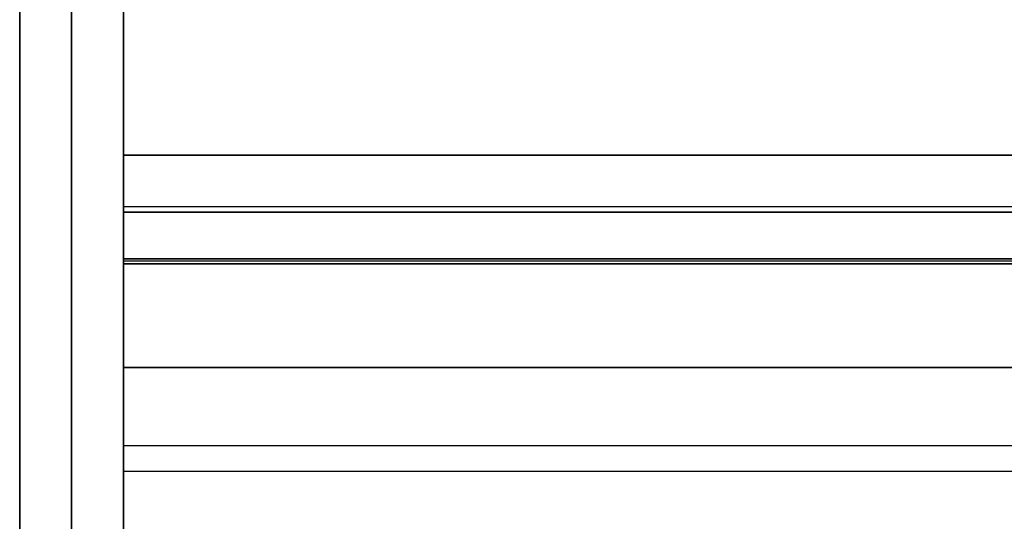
# Model space of a CAD drawing. Header units: millimetres. Extents: x -175 to 175, y -101 to 102.
# Tile 32 of 133: x -144 to -125, y 67 to 76. Entities that reach past the tile are written whole.
import ezdxf

# ---------------------------------------------------------------- set-up
doc = ezdxf.new("R2010")
doc.units = ezdxf.units.MM
doc.layers.add('Livello 01', color=7, linetype='Continuous')

msp = doc.modelspace()

# ---------------------------------------------------------------- linework, layer by layer
at = {"layer": 'Livello 01', "color": 254, "true_color": 0xcad1ee}
for p, q in [((-144, 101.5, -110.5), (-144, -19, -110.5)), ((-142, 101.5, -110.5), (-142, -19, -110.5)), ((-142, 98.5, -197.5), (-142, 37.5, -197.5)), ((-142, 98.5, -23.5), (-142, 37.5, -23.5)), ((-143, 91.5, -283.5), (-143, -36.5, -283.5)), ((-143, -36.5, 62.5), (-143, 91.5, 62.5)), ((-142, 72.5, 61.5), (-142, 91.5, 61.5)), ((-142, 72.5, -282.5), (-142, 91.5, -282.5)), ((-142, 71.6, 52.025), (-142, 73.6, 52.025)), ((-142, 73.6, 52.025), (142, 73.6, 52.025)), ((-142, 73.6, -273.025), (-142, 71.6, -273.025)), ((142, 73.6, -273.025), (-142, 73.6, -273.025)), ((-142, 69.775, 47.525), (-142, 73.325, 47.525)), ((-142, 69.775, -268.525), (-142, 73.325, -268.525)), ((-142, 72.6, 55.5), (-142, 72.6, 48.55)), ((142, 72.6, 55.5), (-142, 72.6, 55.5)), ((-142, 72.6, -276.5), (-142, 72.6, -269.55)), ((142, 72.6, -276.5), (-142, 72.6, -276.5)), ((-142, 69.902, 61), (-142, 72.5, 61)), ((-142, 69.902, -282), (-142, 72.5, -282)), ((-142, 71.6, 52.025), (142, 71.6, 52.025)), ((142, 71.6, -273.025), (-142, 71.6, -273.025)), ((-142, 71.55, 46.5), (-142, 71.55, 48.5)), ((142, 71.55, 46.5), (-142, 71.55, 46.5)), ((142, 71.55, 48.5), (-142, 71.55, 48.5)), ((-142, 71.55, -269.5), (-142, 71.55, -267.5)), ((142, 71.55, -267.5), (-142, 71.55, -267.5)), ((142, 71.55, -269.5), (-142, 71.55, -269.5)), ((-142, 71.5, 54.025), (-142, 69.5, 54.025)), ((-142, 71.5, 54.025), (142, 71.5, 54.025)), ((-142, 71.5, -275.025), (-142, 69.5, -275.025)), ((142, 71.5, -275.025), (-142, 71.5, -275.025)), ((-142, 71, 59.5), (-142, 71, 62.098)), ((-142, 71, -283.098), (-142, 71, -280.5)), ((-142, 70.5, 48.55), (-142, 70.5, 59.5)), ((-142, 70.5, -280.5), (-142, 70.5, -269.55)), ((-142, 69.5, 54.025), (142, 69.5, 54.025)), ((142, 69.5, -275.025), (-142, 69.5, -275.025)), ((-142, 68, -196.5), (-142, 68, -198.5)), ((-142, 68, -196.5), (142, 68, -196.5)), ((-142, 68, -24.5), (142, 68, -24.5)), ((-142, 68, -22.5), (-142, 68, -24.5)), ((-142, 67.5, -198.5), (142, 67.5, -198.5)), ((-142, 67.5, -22.5), (142, 67.5, -22.5))]:
    msp.add_line(p, q, dxfattribs=at)
at = {"layer": 'Livello 01', "color": 254, "true_color": 0xcad1ee, "extrusion": (1, 0, 0)}
for centre, radius, start, end in [((71.55, 48.55, -142), 2.05, 180, 0), ((71.55, -269.55, -142), 2.05, 0, 180), ((72.5, 59.5, -142), 3, 90, 180), ((72.5, -280.5, -142), 3, 180, 270)]:
    msp.add_arc(centre, radius, start, end, dxfattribs=at)
at = {"layer": 'Livello 01', "color": 254, "true_color": 0xcad1ee, "extrusion": (-1, 0, 0)}
for centre, radius, start, end in [((-72.5, 59.5, 142), 1, 0, 90), ((-72.5, -280.5, 142), 1, 270, 0), ((-71.55, 48.55, 142), 0.05, 180, 0), ((-71.55, -269.55, 142), 0.05, 0, 180)]:
    msp.add_arc(centre, radius, start, end, dxfattribs=at)
at = {"layer": 'Livello 01', "color": 254, "true_color": 0xcad1ee}
for points in [[(-142, 98.5, -198.5), (-142, 37.5, -198.5)], [(-142, 37.5, -196.5), (-142, 98.5, -196.5)], [(-142, 98.5, -22.5), (-142, 37.5, -22.5)], [(-142, 98.5, -24.5), (-142, 37.5, -24.5)], [(-144, 91.5, -283.5), (-144, -36.5, -283.5)], [(-144, -36.5, 62.5), (-144, 91.5, 62.5)], [(-142, -36.5, -283.5), (-142, 91.5, -283.5)], [(-142, 91.5, 62.5), (-142, -36.5, 62.5)], [(-142, 91.5, 62.5), (-142, 72.5, 62.5)], [(-142, 91.5, 60.5), (-142, 72.5, 60.5)], [(-142, 72.5, -283.5), (-142, 91.5, -283.5)], [(-142, 72.5, -281.5), (-142, 91.5, -281.5)], [(-142, 71.6, 48.55), (-142, 73.6, 48.55)], [(-142, 73.6, 55.5), (-142, 71.6, 55.5)], [(-142, 73.6, 48.55), (-142, 73.6, 55.5)], [(-142, 73.6, 55.5), (142, 73.6, 55.5)], [(142, 73.6, 48.55), (-142, 73.6, 48.55)], [(-142, 73.6, -269.55), (-142, 71.6, -269.55)], [(-142, 73.6, -276.5), (-142, 73.6, -269.55)], [(-142, 71.6, -276.5), (-142, 73.6, -276.5)], [(142, 73.6, -276.5), (-142, 73.6, -276.5)], [(-142, 73.6, -269.55), (142, 73.6, -269.55)], [(-142, 72.5, 62.5), (142, 72.5, 62.5)], [(-142, 72.5, 60.5), (142, 72.5, 60.5)], [(-142, 72.5, 60.5), (-142, 72.5, 62.5)], [(142, 72.5, -283.5), (-142, 72.5, -283.5)], [(142, 72.5, -281.5), (-142, 72.5, -281.5)], [(-142, 72.5, -283.5), (-142, 72.5, -281.5)], [(-142, 71.6, 55.5), (-142, 71.6, 48.55)], [(142, 71.6, 55.5), (-142, 71.6, 55.5)], [(142, 71.6, 48.55), (-142, 71.6, 48.55)], [(-142, 71.6, -269.55), (-142, 71.6, -276.5)], [(-142, 71.6, -276.5), (142, 71.6, -276.5)], [(-142, 71.6, -269.55), (142, 71.6, -269.55)], [(-142, 71.5, 59.5), (-142, 71.5, 48.55)], [(-142, 71.5, 48.55), (-142, 69.5, 48.55)], [(-142, 69.5, 59.5), (-142, 71.5, 59.5)], [(-142, 71.5, 59.5), (142, 71.5, 59.5)], [(142, 71.5, 48.55), (-142, 71.5, 48.55)], [(-142, 71.5, -269.55), (-142, 71.5, -280.5)], [(-142, 71.5, -280.5), (-142, 69.5, -280.5)], [(-142, 69.5, -269.55), (-142, 71.5, -269.55)], [(142, 71.5, -280.5), (-142, 71.5, -280.5)], [(-142, 71.5, -269.55), (142, 71.5, -269.55)], [(-142, 69.5, 48.55), (-142, 69.5, 59.5)], [(-142, 69.5, 59.5), (142, 69.5, 59.5)], [(142, 69.5, 48.55), (-142, 69.5, 48.55)], [(-142, 69.5, -280.5), (-142, 69.5, -269.55)], [(142, 69.5, -280.5), (-142, 69.5, -280.5)], [(-142, 69.5, -269.55), (142, 69.5, -269.55)]]:
    msp.add_open_spline(points, degree=1, dxfattribs=at)

doc.saveas('drawing.dxf')
